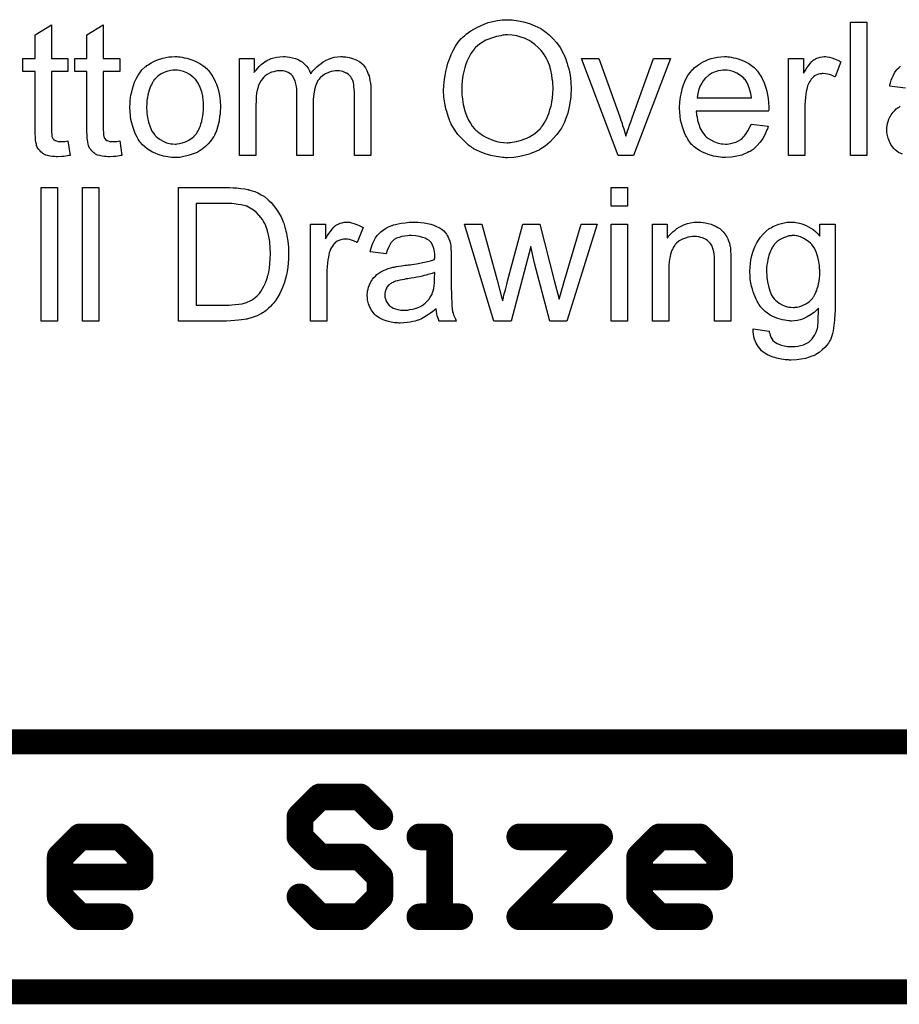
# Model space of a CAD drawing. Extents: x -2 to 8.5, y -2.9 to 5.2.
# Tile 4 of 207: x -0.088 to 0.44, y -2.162 to -1.571. Entities that reach past the tile are written whole.
import ezdxf

# ---------------------------------------------------------------- set-up
doc = ezdxf.new("R2010")
doc.units = 0
doc.layers.get('0').update_dxf_attribs({"linetype": 'CONTINUOUS'})
doc.layers.add('acc-ni-360-20-out-a_drawing_1', color=1, linetype='CONTINUOUS')
doc.layers.add('acc-ni-360-20-out-a_legend_bot', color=1, linetype='CONTINUOUS')

# ---------------------------------------------------------------- blocks, each defined once
blk = doc.blocks.new('D47')
at = {"const_width": 0.008}
blk.add_lwpolyline([(-0.004, 0, 1), (0.004, 0, 1)], format="xyb", close=True, dxfattribs=at)

msp = doc.modelspace()

# ---------------------------------------------------------------- linework, layer by layer
at = {"layer": 'acc-ni-360-20-out-a_drawing_1', "color": 1}
for points in [[(-0.064962, -1.751489), (-0.074797, -1.751489), (-0.074797, -1.671424), (-0.064962, -1.671424), (-0.064962, -1.751489)], [(-0.040087, -1.751489), (-0.049921, -1.751489), (-0.049921, -1.671424), (-0.040087, -1.671424), (-0.040087, -1.751489)], [(0.040441, -1.67154), (0.042755, -1.671656), (0.045069, -1.671887), (0.047383, -1.672234), (0.049349, -1.672581), (0.049465, -1.672581), (0.049697, -1.672697), (0.050044, -1.672697), (0.050507, -1.672928), (0.051779, -1.673275), (0.053399, -1.673854), (0.05525, -1.674664), (0.057217, -1.675705), (0.059184, -1.676862), (0.061035, -1.678366), (0.061151, -1.678482), (0.061267, -1.678598), (0.061614, -1.678945), (0.062077, -1.679292), (0.063233, -1.680449), (0.064622, -1.682069), (0.066126, -1.684035), (0.067746, -1.68635), (0.06925, -1.689011), (0.070523, -1.692019), (0.070523, -1.692134), (0.070638, -1.692366), (0.07087, -1.692829), (0.070985, -1.693523), (0.071332, -1.694333), (0.071564, -1.695258), (0.071795, -1.6963), (0.072142, -1.697572), (0.07249, -1.698845), (0.072721, -1.700349), (0.073299, -1.703589), (0.073647, -1.707175), (0.073762, -1.711109), (0.073762, -1.711225), (0.073762, -1.711456), (0.073762, -1.712035), (0.073762, -1.712613), (0.073647, -1.713423), (0.073647, -1.714349), (0.073531, -1.716547), (0.073184, -1.719092), (0.072837, -1.721754), (0.072258, -1.72453), (0.071564, -1.727307), (0.071564, -1.727423), (0.071448, -1.727654), (0.071332, -1.728001), (0.071217, -1.728464), (0.070754, -1.729737), (0.07006, -1.731357), (0.069366, -1.733208), (0.06844, -1.735059), (0.067283, -1.737026), (0.066126, -1.738877), (0.06601, -1.739109), (0.065547, -1.739687), (0.064853, -1.740497), (0.063928, -1.741538), (0.062886, -1.742695), (0.061614, -1.743852), (0.060341, -1.745125), (0.058837, -1.746166), (0.058605, -1.746282), (0.058143, -1.746629), (0.057333, -1.747092), (0.056176, -1.74767), (0.054787, -1.748365), (0.053168, -1.748943), (0.051316, -1.749637), (0.049234, -1.750216), (0.049002, -1.750216), (0.048655, -1.750332), (0.048308, -1.750447), (0.047151, -1.750563), (0.045531, -1.750794), (0.04368, -1.751026), (0.041482, -1.751257), (0.039052, -1.751373), (0.036391, -1.751489), (0.007582, -1.751489), (0.007582, -1.671424), (0.038358, -1.671424), (0.040441, -1.67154)], [(0.277163, -1.682647), (0.267328, -1.682647), (0.267328, -1.671424), (0.277163, -1.671424), (0.277163, -1.682647)], [(0.036738, -1.680912), (0.018226, -1.680912), (0.018226, -1.742001), (0.037201, -1.742001), (0.038011, -1.741886), (0.039746, -1.74177), (0.041713, -1.741654), (0.043796, -1.741423), (0.045879, -1.741076), (0.047614, -1.740613), (0.047845, -1.740497), (0.048424, -1.740381), (0.049234, -1.740034), (0.050275, -1.739572), (0.051432, -1.738877), (0.052589, -1.738183), (0.053746, -1.737373), (0.054903, -1.736448), (0.055019, -1.736216), (0.055482, -1.735753), (0.056176, -1.734944), (0.056986, -1.733786), (0.057911, -1.732282), (0.058953, -1.730547), (0.059878, -1.72858), (0.060688, -1.726382), (0.060688, -1.726266), (0.060804, -1.726035), (0.060919, -1.725688), (0.061035, -1.725225), (0.061151, -1.724646), (0.061382, -1.723836), (0.061614, -1.723026), (0.061845, -1.722101), (0.062192, -1.719787), (0.062539, -1.717126), (0.062771, -1.714118), (0.062886, -1.710878), (0.062886, -1.710762), (0.062886, -1.710299), (0.062886, -1.709721), (0.062771, -1.708795), (0.062771, -1.707754), (0.062655, -1.706597), (0.062539, -1.705209), (0.062424, -1.70382), (0.061845, -1.700696), (0.061151, -1.697457), (0.06011, -1.694448), (0.059415, -1.692944), (0.058721, -1.691672), (0.058721, -1.691556), (0.05849, -1.691325), (0.058258, -1.690977), (0.058027, -1.690515), (0.057101, -1.689358), (0.055944, -1.687969), (0.05444, -1.686465), (0.052705, -1.684961), (0.050738, -1.683688), (0.048655, -1.682647), (0.048424, -1.682531), (0.047845, -1.682416), (0.046804, -1.682069), (0.0453, -1.681722), (0.043449, -1.68149), (0.041135, -1.681143), (0.039746, -1.681027), (0.038242, -1.681027), (0.036738, -1.680912)], [(0.110208, -1.69225), (0.11148, -1.692482), (0.112984, -1.692944), (0.114604, -1.693523), (0.116456, -1.694333), (0.118422, -1.695374), (0.114836, -1.704399), (0.11472, -1.704283), (0.114257, -1.704052), (0.113563, -1.703704), (0.112637, -1.703357), (0.111596, -1.70301), (0.110323, -1.702663), (0.109051, -1.702432), (0.107778, -1.702316), (0.1072, -1.702316), (0.106621, -1.702432), (0.105811, -1.702547), (0.105001, -1.702779), (0.10396, -1.703126), (0.102919, -1.703589), (0.101993, -1.704283), (0.101877, -1.704399), (0.10153, -1.70463), (0.101183, -1.705093), (0.100605, -1.705671), (0.100026, -1.706481), (0.099448, -1.707407), (0.098869, -1.708448), (0.098406, -1.709721), (0.098291, -1.709952), (0.098175, -1.710646), (0.097944, -1.711688), (0.097596, -1.713076), (0.097249, -1.714812), (0.097018, -1.716778), (0.096902, -1.718861), (0.096787, -1.721175), (0.096787, -1.751488), (0.086952, -1.751488), (0.086952, -1.693407), (0.095861, -1.693407), (0.095861, -1.7022), (0.095977, -1.702085), (0.096439, -1.701275), (0.097018, -1.700233), (0.097944, -1.698961), (0.098869, -1.697688), (0.09991, -1.6963), (0.100952, -1.695143), (0.101993, -1.694217), (0.102109, -1.694101), (0.102456, -1.69387), (0.10315, -1.693523), (0.103844, -1.693176), (0.10477, -1.692829), (0.105927, -1.692482), (0.107084, -1.69225), (0.108356, -1.692134), (0.109166, -1.692134), (0.110208, -1.69225)], [(0.151397, -1.69225), (0.153132, -1.692366), (0.155099, -1.692597), (0.157066, -1.692944), (0.159033, -1.693407), (0.160884, -1.693986), (0.161116, -1.694101), (0.161694, -1.694333), (0.162504, -1.69468), (0.163545, -1.695143), (0.164702, -1.695837), (0.165859, -1.696531), (0.166901, -1.697457), (0.167826, -1.698382), (0.167942, -1.698498), (0.168173, -1.698845), (0.16852, -1.699424), (0.168983, -1.700118), (0.169562, -1.701159), (0.170025, -1.7022), (0.170487, -1.703473), (0.170834, -1.704977), (0.170834, -1.705093), (0.17095, -1.70544), (0.171066, -1.706134), (0.171182, -1.70706), (0.171182, -1.708332), (0.171297, -1.709836), (0.171413, -1.711803), (0.171413, -1.714002), (0.171413, -1.727191), (0.171413, -1.727307), (0.171413, -1.72777), (0.171413, -1.728464), (0.171413, -1.72939), (0.171413, -1.730431), (0.171413, -1.731704), (0.171529, -1.734481), (0.171529, -1.737373), (0.171644, -1.740266), (0.17176, -1.741538), (0.17176, -1.742695), (0.171876, -1.743737), (0.171992, -1.744546), (0.171992, -1.744662), (0.172107, -1.745125), (0.172223, -1.745819), (0.17257, -1.746745), (0.172801, -1.747786), (0.173264, -1.748943), (0.173843, -1.750216), (0.174421, -1.751488), (0.164124, -1.751488), (0.164008, -1.751373), (0.163893, -1.75091), (0.163661, -1.750332), (0.163314, -1.749406), (0.162967, -1.748365), (0.162736, -1.747092), (0.162504, -1.745704), (0.162273, -1.744199), (0.162157, -1.744199), (0.162041, -1.744431), (0.161347, -1.745009), (0.160306, -1.745819), (0.158917, -1.746861), (0.157182, -1.747902), (0.155446, -1.749059), (0.153595, -1.7501), (0.151628, -1.75091), (0.151397, -1.751026), (0.150703, -1.751141), (0.149661, -1.751488), (0.148389, -1.751836), (0.146769, -1.752183), (0.144918, -1.752414), (0.142835, -1.752646), (0.140752, -1.752761), (0.139827, -1.752761), (0.139133, -1.752646), (0.138323, -1.752646), (0.137397, -1.75253), (0.135315, -1.752183), (0.133001, -1.751604), (0.130455, -1.750794), (0.128141, -1.749637), (0.126059, -1.748133), (0.125827, -1.747902), (0.125249, -1.747323), (0.124439, -1.746282), (0.123513, -1.744894), (0.122588, -1.743158), (0.121778, -1.741191), (0.121199, -1.738762), (0.121084, -1.737604), (0.120968, -1.736216), (0.120968, -1.735985), (0.120968, -1.735522), (0.121084, -1.734712), (0.121199, -1.733671), (0.121431, -1.732398), (0.121778, -1.731125), (0.12224, -1.729737), (0.122819, -1.728464), (0.122935, -1.728349), (0.123166, -1.727886), (0.123629, -1.727191), (0.124207, -1.726382), (0.124902, -1.725456), (0.125827, -1.72453), (0.126753, -1.723605), (0.12791, -1.722795), (0.128025, -1.722679), (0.128488, -1.722448), (0.129067, -1.721985), (0.129992, -1.721522), (0.131034, -1.721059), (0.132306, -1.720481), (0.133579, -1.720018), (0.135083, -1.719555), (0.135199, -1.719555), (0.135662, -1.71944), (0.136356, -1.719208), (0.137281, -1.719092), (0.138439, -1.718861), (0.139943, -1.71863), (0.141678, -1.718283), (0.143761, -1.718051), (0.143876, -1.718051), (0.144339, -1.717936), (0.144918, -1.717936), (0.145728, -1.71782), (0.146653, -1.717704), (0.14781, -1.717473), (0.149083, -1.717357), (0.150471, -1.717126), (0.153248, -1.716547), (0.156256, -1.715969), (0.158917, -1.715274), (0.16019, -1.714927), (0.161347, -1.71458), (0.161347, -1.714465), (0.161347, -1.714233), (0.161463, -1.713539), (0.161463, -1.712729), (0.161463, -1.712266), (0.161463, -1.712035), (0.161463, -1.711919), (0.161463, -1.711803), (0.161463, -1.711109), (0.161347, -1.709952), (0.161116, -1.708679), (0.160769, -1.707291), (0.16019, -1.705903), (0.159496, -1.70463), (0.15857, -1.703589), (0.158455, -1.703473), (0.157876, -1.70301), (0.156951, -1.702547), (0.155793, -1.701853), (0.154174, -1.701275), (0.152322, -1.700696), (0.150008, -1.700349), (0.147347, -1.700233), (0.14619, -1.700233), (0.145033, -1.700349), (0.143414, -1.700581), (0.141794, -1.700812), (0.140058, -1.701275), (0.138439, -1.701853), (0.13705, -1.702663), (0.136934, -1.702779), (0.136472, -1.703126), (0.135893, -1.703704), (0.135199, -1.70463), (0.134505, -1.705787), (0.133695, -1.707291), (0.133001, -1.709142), (0.132306, -1.711225), (0.122703, -1.709952), (0.122703, -1.709836), (0.122819, -1.709721), (0.122819, -1.709374), (0.122935, -1.708911), (0.123282, -1.70787), (0.123745, -1.706366), (0.124323, -1.704861), (0.125017, -1.703242), (0.125943, -1.701622), (0.126984, -1.700118), (0.1271, -1.700002), (0.127563, -1.699539), (0.128257, -1.698845), (0.129183, -1.697919), (0.130455, -1.696994), (0.131959, -1.696068), (0.133695, -1.695027), (0.135662, -1.694217), (0.135777, -1.694217), (0.135893, -1.694101), (0.13624, -1.693986), (0.136703, -1.69387), (0.13786, -1.693523), (0.13948, -1.693176), (0.141331, -1.692829), (0.143645, -1.692482), (0.146075, -1.69225), (0.148851, -1.692134), (0.150124, -1.692134), (0.151397, -1.69225)], [(0.240833, -1.751488), (0.230651, -1.751488), (0.221395, -1.716778), (0.219081, -1.706828), (0.207396, -1.751488), (0.196983, -1.751488), (0.179396, -1.693407), (0.189694, -1.693407), (0.19895, -1.72696), (0.202189, -1.739456), (0.202189, -1.73934), (0.202305, -1.739109), (0.202421, -1.73853), (0.202536, -1.738183), (0.202652, -1.737604), (0.202768, -1.73691), (0.202999, -1.7361), (0.203231, -1.735175), (0.203578, -1.734018), (0.203925, -1.732745), (0.204272, -1.731241), (0.204735, -1.729505), (0.205197, -1.727539), (0.214453, -1.693407), (0.224519, -1.693407), (0.233197, -1.727191), (0.236089, -1.738299), (0.239445, -1.727076), (0.249395, -1.693407), (0.258998, -1.693407), (0.240833, -1.751488)], [(0.277163, -1.751488), (0.267328, -1.751488), (0.267328, -1.693407), (0.277163, -1.693407), (0.277163, -1.751488)], [(0.321245, -1.69225), (0.322517, -1.692366), (0.324021, -1.692597), (0.325641, -1.692944), (0.327377, -1.693407), (0.328996, -1.694101), (0.329228, -1.694217), (0.329691, -1.694448), (0.3305, -1.694795), (0.331426, -1.695374), (0.332583, -1.696068), (0.333624, -1.696994), (0.334666, -1.697919), (0.335591, -1.699076), (0.335707, -1.699192), (0.335938, -1.699655), (0.336286, -1.700233), (0.336864, -1.701043), (0.337327, -1.7022), (0.33779, -1.703357), (0.338368, -1.704746), (0.338715, -1.70625), (0.338715, -1.706366), (0.338831, -1.706828), (0.338947, -1.707523), (0.339062, -1.708448), (0.339062, -1.709836), (0.339178, -1.711456), (0.339294, -1.713423), (0.339294, -1.715853), (0.339294, -1.751488), (0.329459, -1.751488), (0.329459, -1.716316), (0.329459, -1.7162), (0.329459, -1.716084), (0.329459, -1.715274), (0.329459, -1.714233), (0.329344, -1.71296), (0.329228, -1.711456), (0.328996, -1.709952), (0.328649, -1.708564), (0.328302, -1.707291), (0.328302, -1.707175), (0.328071, -1.706828), (0.327724, -1.70625), (0.327377, -1.705556), (0.326798, -1.704861), (0.326104, -1.704052), (0.325178, -1.703242), (0.324137, -1.702547), (0.324021, -1.702432), (0.323674, -1.7022), (0.32298, -1.701969), (0.32217, -1.701622), (0.321245, -1.701275), (0.320087, -1.700928), (0.318699, -1.700812), (0.317311, -1.700696), (0.316732, -1.700696), (0.316269, -1.700812), (0.315112, -1.700928), (0.313608, -1.701159), (0.311988, -1.701737), (0.310137, -1.702432), (0.308286, -1.703357), (0.306551, -1.704746), (0.306319, -1.704977), (0.305856, -1.705556), (0.305509, -1.706018), (0.305162, -1.706597), (0.304699, -1.707291), (0.304352, -1.708101), (0.303889, -1.709027), (0.303427, -1.710184), (0.30308, -1.711456), (0.302733, -1.712845), (0.302501, -1.714349), (0.30227, -1.715969), (0.302038, -1.717936), (0.302038, -1.719902), (0.302038, -1.751488), (0.292204, -1.751488), (0.292204, -1.693407), (0.300997, -1.693407), (0.300997, -1.701737), (0.301113, -1.701622), (0.301344, -1.701275), (0.301691, -1.700812), (0.302154, -1.700233), (0.302848, -1.699539), (0.303658, -1.698729), (0.304584, -1.697804), (0.305741, -1.696878), (0.306898, -1.696068), (0.308286, -1.695143), (0.30979, -1.694333), (0.31141, -1.693639), (0.313261, -1.69306), (0.315112, -1.692597), (0.317195, -1.69225), (0.319393, -1.692134), (0.320319, -1.692134), (0.321245, -1.69225)], [(0.377475, -1.69225), (0.378285, -1.692366), (0.379326, -1.692597), (0.380483, -1.692829), (0.381756, -1.693176), (0.383028, -1.693639), (0.384417, -1.694217), (0.385805, -1.694911), (0.387309, -1.695721), (0.388698, -1.696647), (0.390086, -1.697804), (0.391474, -1.699076), (0.392747, -1.700581), (0.392747, -1.693407), (0.401772, -1.693407), (0.401772, -1.743621), (0.401772, -1.743737), (0.401772, -1.744199), (0.401772, -1.744894), (0.401772, -1.745819), (0.401656, -1.746861), (0.401656, -1.748133), (0.40154, -1.749522), (0.401425, -1.751026), (0.401077, -1.75415), (0.400615, -1.757389), (0.400268, -1.758893), (0.399921, -1.760282), (0.399458, -1.761554), (0.398995, -1.762711), (0.398995, -1.762827), (0.398879, -1.762943), (0.398416, -1.763637), (0.397838, -1.764678), (0.396912, -1.765951), (0.39564, -1.767339), (0.394135, -1.768843), (0.392284, -1.770348), (0.390202, -1.77162), (0.390086, -1.77162), (0.38997, -1.771736), (0.389623, -1.771967), (0.38916, -1.772083), (0.388582, -1.77243), (0.387888, -1.772662), (0.386152, -1.77324), (0.38407, -1.773934), (0.381524, -1.774397), (0.378632, -1.77486), (0.375508, -1.774976), (0.374466, -1.774976), (0.373772, -1.77486), (0.372847, -1.77486), (0.371921, -1.774744), (0.370764, -1.774629), (0.369491, -1.774397), (0.36683, -1.773819), (0.364053, -1.773009), (0.361277, -1.771852), (0.358731, -1.770232), (0.358616, -1.770116), (0.3585, -1.770001), (0.35769, -1.769306), (0.356764, -1.768265), (0.355607, -1.766761), (0.35445, -1.764794), (0.353409, -1.762364), (0.353062, -1.760976), (0.352831, -1.759472), (0.352599, -1.757968), (0.352599, -1.756232), (0.362202, -1.757505), (0.362202, -1.757736), (0.362318, -1.758199), (0.362549, -1.759009), (0.362781, -1.76005), (0.363244, -1.761092), (0.363822, -1.762133), (0.364516, -1.763174), (0.365442, -1.763984), (0.365673, -1.7641), (0.366136, -1.764447), (0.366946, -1.76491), (0.368103, -1.765372), (0.369491, -1.765951), (0.371227, -1.766414), (0.37331, -1.766761), (0.375508, -1.766877), (0.376665, -1.766877), (0.377822, -1.766761), (0.379442, -1.76653), (0.381061, -1.766182), (0.382797, -1.76572), (0.384532, -1.765025), (0.386036, -1.7641), (0.386152, -1.763984), (0.386615, -1.763637), (0.387309, -1.762943), (0.388119, -1.762133), (0.388929, -1.760976), (0.389739, -1.759703), (0.390549, -1.758199), (0.391127, -1.756464), (0.391127, -1.756348), (0.391243, -1.755885), (0.391359, -1.754959), (0.391474, -1.753803), (0.39159, -1.752993), (0.39159, -1.752067), (0.391706, -1.751026), (0.391706, -1.749869), (0.391706, -1.748596), (0.391822, -1.747092), (0.391822, -1.745588), (0.391822, -1.743852), (0.391706, -1.743968), (0.391474, -1.744199), (0.391127, -1.744546), (0.390664, -1.745009), (0.390086, -1.745588), (0.389276, -1.746282), (0.388351, -1.746976), (0.387425, -1.74767), (0.384995, -1.749059), (0.382334, -1.750332), (0.38083, -1.750794), (0.37921, -1.751141), (0.377475, -1.751373), (0.375739, -1.751488), (0.375161, -1.751488), (0.374582, -1.751373), (0.373772, -1.751373), (0.372731, -1.751257), (0.371574, -1.751026), (0.370301, -1.750794), (0.368913, -1.750447), (0.367409, -1.749984), (0.365905, -1.749406), (0.364401, -1.748712), (0.362781, -1.747902), (0.361277, -1.746861), (0.359773, -1.745704), (0.358384, -1.744431), (0.357111, -1.742927), (0.356996, -1.742811), (0.35688, -1.74258), (0.356533, -1.742001), (0.35607, -1.741423), (0.355607, -1.740497), (0.355029, -1.739571), (0.35445, -1.738414), (0.353872, -1.737026), (0.353293, -1.735638), (0.352715, -1.734018), (0.352136, -1.732398), (0.351674, -1.730547), (0.350864, -1.726613), (0.350748, -1.724415), (0.350632, -1.722216), (0.350632, -1.722101), (0.350632, -1.721869), (0.350632, -1.721407), (0.350632, -1.720828), (0.350748, -1.720018), (0.350748, -1.719208), (0.350979, -1.717126), (0.351327, -1.714812), (0.351905, -1.712266), (0.352599, -1.709605), (0.35364, -1.706944), (0.35364, -1.706828), (0.353756, -1.706597), (0.353988, -1.70625), (0.354219, -1.705787), (0.354913, -1.704514), (0.355839, -1.702895), (0.357111, -1.701159), (0.358616, -1.699424), (0.360351, -1.697572), (0.362318, -1.696068), (0.362434, -1.696068), (0.362549, -1.695953), (0.362897, -1.695721), (0.363359, -1.69549), (0.364516, -1.694795), (0.366136, -1.694101), (0.368103, -1.693407), (0.370417, -1.692713), (0.372962, -1.69225), (0.375739, -1.692134), (0.376781, -1.692134), (0.377475, -1.69225)], [(0.377706, -1.700233), (0.375855, -1.700233), (0.375392, -1.700349), (0.374119, -1.700465), (0.372615, -1.700928), (0.370764, -1.701506), (0.368913, -1.702547), (0.367062, -1.70382), (0.366136, -1.704746), (0.365211, -1.705671), (0.365211, -1.705787), (0.364979, -1.705903), (0.364748, -1.70625), (0.364516, -1.706713), (0.364169, -1.707175), (0.363822, -1.70787), (0.363359, -1.708679), (0.363012, -1.709605), (0.362549, -1.710646), (0.362087, -1.711919), (0.36174, -1.713192), (0.361392, -1.71458), (0.361161, -1.7162), (0.36093, -1.71782), (0.360698, -1.719555), (0.360698, -1.721522), (0.360698, -1.721638), (0.360698, -1.721985), (0.360698, -1.722563), (0.360814, -1.723373), (0.360814, -1.724299), (0.36093, -1.725456), (0.361277, -1.727886), (0.361855, -1.730662), (0.362549, -1.733324), (0.363706, -1.735985), (0.364401, -1.737142), (0.365211, -1.738183), (0.365442, -1.738414), (0.36602, -1.738993), (0.366946, -1.739803), (0.368334, -1.740728), (0.369954, -1.74177), (0.371921, -1.74258), (0.374119, -1.743158), (0.375276, -1.743274), (0.376549, -1.743389), (0.377243, -1.743389), (0.377706, -1.743274), (0.378979, -1.743158), (0.380599, -1.742695), (0.382334, -1.742117), (0.384301, -1.741191), (0.386152, -1.739918), (0.387078, -1.739109), (0.388003, -1.738183), (0.388003, -1.738067), (0.388235, -1.737952), (0.388466, -1.737604), (0.388698, -1.737142), (0.389045, -1.736679), (0.389507, -1.735985), (0.389855, -1.735175), (0.390317, -1.734133), (0.39078, -1.733092), (0.391127, -1.731935), (0.39159, -1.730547), (0.391937, -1.729043), (0.392169, -1.727539), (0.3924, -1.725803), (0.392631, -1.723836), (0.392631, -1.721869), (0.392631, -1.721754), (0.392631, -1.721407), (0.392631, -1.720828), (0.392516, -1.720134), (0.392516, -1.719208), (0.3924, -1.718167), (0.392053, -1.715853), (0.391474, -1.713192), (0.390664, -1.710531), (0.389507, -1.70787), (0.388698, -1.706713), (0.387888, -1.705671), (0.387888, -1.705556), (0.387656, -1.70544), (0.387078, -1.704861), (0.386036, -1.703936), (0.384648, -1.702895), (0.383028, -1.701969), (0.381061, -1.701043), (0.378863, -1.700465), (0.377706, -1.700233)], [(0.161463, -1.722332), (0.161347, -1.722332), (0.161231, -1.722448), (0.160884, -1.722563), (0.160422, -1.722679), (0.159843, -1.722911), (0.159149, -1.723142), (0.158339, -1.723373), (0.157413, -1.723605), (0.156372, -1.723952), (0.155099, -1.724183), (0.153827, -1.72453), (0.152322, -1.724878), (0.150703, -1.725225), (0.149083, -1.725572), (0.147232, -1.725803), (0.145265, -1.72615), (0.145033, -1.72615), (0.144339, -1.726266), (0.143182, -1.726497), (0.14191, -1.726729), (0.140521, -1.72696), (0.139133, -1.727307), (0.13786, -1.727654), (0.136703, -1.728117), (0.136587, -1.728117), (0.13624, -1.728349), (0.135777, -1.72858), (0.135315, -1.728927), (0.133926, -1.729853), (0.132769, -1.731241), (0.132769, -1.731357), (0.132538, -1.731588), (0.132422, -1.732051), (0.132191, -1.732629), (0.131959, -1.733324), (0.131728, -1.734018), (0.131612, -1.734943), (0.131496, -1.735869), (0.131496, -1.735985), (0.131496, -1.736563), (0.131612, -1.737257), (0.131844, -1.738183), (0.132191, -1.739224), (0.132769, -1.740266), (0.133463, -1.741423), (0.134389, -1.742464), (0.134505, -1.74258), (0.134968, -1.742811), (0.135662, -1.743274), (0.136587, -1.743737), (0.13786, -1.744199), (0.139364, -1.744662), (0.1411, -1.744894), (0.143182, -1.745009), (0.144108, -1.745009), (0.145265, -1.744894), (0.146537, -1.744662), (0.148157, -1.744431), (0.149777, -1.743968), (0.151513, -1.743389), (0.153248, -1.74258), (0.15348, -1.742464), (0.153942, -1.742117), (0.154752, -1.741538), (0.155678, -1.740728), (0.156719, -1.739803), (0.157876, -1.738646), (0.158802, -1.737257), (0.159727, -1.735753), (0.159843, -1.735638), (0.159959, -1.735175), (0.16019, -1.734365), (0.160537, -1.733324), (0.160884, -1.731935), (0.161116, -1.730315), (0.161231, -1.728349), (0.161347, -1.726034), (0.161463, -1.722332)]]:
    msp.add_lwpolyline(points, dxfattribs=at)
for points, const_width in [([(-1.463059, -2.004006), (3.62155, -2.004006)], 0.015), ([(0.092542, -2.03703), (0.080546, -2.049026)], 0.016), ([(0.116534, -2.03703), (0.092542, -2.03703)], 0.016), ([(0.128531, -2.049026), (0.116534, -2.03703)], 0.016), ([(0.080546, -2.049026), (0.080546, -2.061022)], 0.016), ([(-0.063407, -2.073018), (-0.051411, -2.061022)], 0.016), ([(-0.051411, -2.061022), (-0.027419, -2.061022)], 0.016), ([(-0.027419, -2.061022), (-0.015423, -2.073018)], 0.016), ([(0.080546, -2.061022), (0.092542, -2.073018)], 0.016), ([(0.164519, -2.061022), (0.152523, -2.061022)], 0.016), ([(0.164519, -2.109006), (0.164519, -2.061022)], 0.016), ([(0.212503, -2.061022), (0.260488, -2.061022)], 0.016), ([(0.260488, -2.061022), (0.212503, -2.109006)], 0.016), ([(0.28448, -2.073018), (0.296476, -2.061022)], 0.016), ([(0.296476, -2.061022), (0.320469, -2.061022)], 0.016), ([(0.320469, -2.061022), (0.332465, -2.073018)], 0.016), ([(-0.063407, -2.09701), (-0.063407, -2.073018)], 0.016), ([(-0.015423, -2.073018), (-0.015423, -2.085014)], 0.016), ([(0.092542, -2.073018), (0.116534, -2.073018)], 0.016), ([(0.116534, -2.073018), (0.128531, -2.085014)], 0.016), ([(0.28448, -2.09701), (0.28448, -2.073018)], 0.016), ([(0.332465, -2.073018), (0.332465, -2.085014)], 0.016), ([(-0.015423, -2.085014), (-0.063407, -2.085014)], 0.016), ([(0.128531, -2.085014), (0.128531, -2.09701)], 0.016), ([(0.332465, -2.085014), (0.28448, -2.085014)], 0.016), ([(-0.051411, -2.109006), (-0.063407, -2.09701)], 0.016), ([(0.092542, -2.109006), (0.080546, -2.09701)], 0.016), ([(0.128531, -2.09701), (0.116534, -2.109006)], 0.016), ([(0.296476, -2.109006), (0.28448, -2.09701)], 0.016), ([(-0.027419, -2.109006), (-0.051411, -2.109006)], 0.016), ([(0.116534, -2.109006), (0.092542, -2.109006)], 0.016), ([(0.152523, -2.109006), (0.176515, -2.109006)], 0.016), ([(0.176515, -2.109006), (0.164519, -2.109006)], 0.016), ([(0.212503, -2.109006), (0.260488, -2.109006)], 0.016), ([(0.320469, -2.109006), (0.296476, -2.109006)], 0.016), ([(-1.463059, -2.154006), (3.62155, -2.154006)], 0.015)]:
    msp.add_lwpolyline(points, dxfattribs=dict(at, const_width=const_width))
at = {"layer": 'acc-ni-360-20-out-a_legend_bot', "color": 1}
for points in [[(0.206933, -1.570788), (0.207974, -1.570788), (0.209016, -1.570903), (0.210404, -1.571135), (0.211792, -1.571366), (0.2148, -1.571945), (0.218272, -1.57287), (0.221627, -1.574259), (0.223362, -1.575069), (0.225098, -1.575994), (0.225214, -1.57611), (0.225445, -1.576226), (0.225908, -1.576573), (0.226602, -1.57692), (0.227296, -1.577498), (0.228222, -1.578193), (0.230189, -1.579812), (0.232271, -1.581895), (0.234585, -1.58444), (0.236784, -1.587449), (0.238635, -1.590804), (0.238635, -1.59092), (0.238866, -1.591267), (0.239097, -1.591729), (0.239329, -1.592424), (0.239792, -1.593349), (0.240139, -1.594391), (0.240602, -1.595663), (0.241064, -1.597052), (0.241411, -1.598556), (0.241874, -1.600176), (0.242337, -1.602027), (0.242684, -1.603878), (0.243147, -1.607928), (0.243378, -1.612324), (0.243378, -1.61244), (0.243378, -1.612903), (0.243378, -1.613481), (0.243263, -1.614407), (0.243263, -1.615448), (0.243147, -1.616721), (0.242916, -1.618109), (0.2428, -1.619613), (0.242221, -1.622968), (0.241296, -1.626671), (0.240023, -1.630373), (0.239329, -1.632225), (0.238403, -1.634076), (0.238403, -1.634191), (0.238172, -1.634539), (0.23794, -1.635001), (0.237478, -1.635696), (0.237015, -1.636505), (0.236436, -1.637315), (0.234817, -1.639514), (0.23285, -1.641828), (0.230536, -1.644257), (0.227759, -1.646571), (0.224519, -1.648654), (0.224404, -1.648654), (0.224172, -1.648885), (0.223594, -1.649117), (0.222899, -1.649464), (0.22209, -1.649811), (0.221164, -1.650158), (0.220007, -1.650621), (0.218734, -1.651084), (0.217346, -1.651546), (0.215842, -1.652009), (0.212487, -1.652703), (0.2089, -1.653282), (0.205082, -1.653513), (0.203925, -1.653513), (0.203231, -1.653398), (0.202189, -1.653398), (0.201032, -1.653166), (0.19976, -1.653051), (0.198255, -1.652819), (0.195131, -1.652125), (0.191776, -1.651199), (0.188305, -1.649811), (0.18657, -1.649001), (0.184834, -1.648075), (0.184719, -1.64796), (0.184487, -1.647844), (0.184024, -1.647497), (0.18333, -1.647034), (0.182636, -1.646571), (0.181826, -1.645877), (0.179859, -1.644142), (0.177661, -1.642059), (0.175347, -1.639514), (0.173264, -1.636621), (0.171297, -1.633266), (0.171297, -1.63315), (0.171066, -1.632803), (0.170834, -1.63234), (0.170603, -1.631646), (0.170256, -1.63072), (0.169909, -1.629679), (0.169446, -1.628522), (0.169099, -1.627249), (0.168636, -1.625745), (0.168173, -1.624241), (0.167479, -1.62077), (0.167016, -1.617184), (0.166785, -1.61325), (0.166785, -1.613134), (0.166785, -1.613018), (0.166785, -1.612324), (0.166901, -1.611283), (0.166901, -1.609894), (0.167132, -1.608275), (0.167363, -1.606308), (0.167711, -1.604109), (0.168173, -1.601795), (0.168636, -1.599366), (0.16933, -1.59682), (0.170256, -1.594275), (0.171297, -1.591614), (0.172454, -1.589068), (0.173958, -1.586523), (0.175578, -1.584209), (0.177429, -1.582011), (0.177545, -1.581895), (0.177892, -1.581548), (0.178586, -1.580969), (0.179396, -1.580275), (0.180438, -1.57935), (0.18171, -1.578424), (0.183214, -1.577383), (0.18495, -1.576341), (0.186801, -1.5753), (0.188884, -1.574259), (0.191198, -1.573333), (0.193627, -1.572408), (0.196288, -1.571713), (0.199065, -1.571135), (0.201958, -1.570788), (0.205082, -1.570672), (0.206123, -1.570672), (0.206933, -1.570788)], [(-0.068665, -1.594044), (-0.058714, -1.594044), (-0.058714, -1.60168), (-0.068665, -1.60168), (-0.068665, -1.635811), (-0.068665, -1.636043), (-0.068665, -1.636505), (-0.068665, -1.6372), (-0.068549, -1.63801), (-0.068433, -1.639861), (-0.068317, -1.640671), (-0.068202, -1.641249), (-0.068086, -1.641481), (-0.067739, -1.641943), (-0.067276, -1.642522), (-0.066466, -1.6431), (-0.066235, -1.643216), (-0.065656, -1.643447), (-0.064615, -1.643679), (-0.063111, -1.643795), (-0.061954, -1.643795), (-0.061375, -1.643679), (-0.060566, -1.643679), (-0.05964, -1.643563), (-0.058714, -1.643447), (-0.057442, -1.652125), (-0.057673, -1.652125), (-0.058136, -1.652241), (-0.058946, -1.652356), (-0.059987, -1.652472), (-0.061144, -1.652704), (-0.062417, -1.652819), (-0.064962, -1.652935), (-0.065888, -1.652935), (-0.066813, -1.652819), (-0.06797, -1.652704), (-0.069359, -1.652588), (-0.070747, -1.652241), (-0.07202, -1.651894), (-0.073293, -1.651315), (-0.073408, -1.651199), (-0.073755, -1.650968), (-0.074218, -1.650621), (-0.074912, -1.650042), (-0.075491, -1.649464), (-0.076185, -1.648654), (-0.076879, -1.647844), (-0.077342, -1.646803), (-0.077342, -1.646687), (-0.077573, -1.646224), (-0.077689, -1.645414), (-0.077921, -1.644257), (-0.078152, -1.642753), (-0.078268, -1.641828), (-0.078268, -1.640786), (-0.078383, -1.639514), (-0.078499, -1.638241), (-0.078499, -1.636853), (-0.078499, -1.635233), (-0.078499, -1.60168), (-0.085788, -1.60168), (-0.085788, -1.594044), (-0.078499, -1.594044), (-0.078499, -1.579697), (-0.068665, -1.573796), (-0.068665, -1.594044)], [(-0.037541, -1.594044), (-0.027591, -1.594044), (-0.027591, -1.60168), (-0.037541, -1.60168), (-0.037541, -1.635811), (-0.037541, -1.636043), (-0.037541, -1.636505), (-0.037541, -1.6372), (-0.037425, -1.63801), (-0.03731, -1.639861), (-0.037194, -1.640671), (-0.037078, -1.641249), (-0.036963, -1.641481), (-0.036616, -1.641943), (-0.036153, -1.642522), (-0.035343, -1.6431), (-0.035111, -1.643216), (-0.034533, -1.643447), (-0.033492, -1.643679), (-0.031988, -1.643795), (-0.030831, -1.643795), (-0.030252, -1.643679), (-0.029442, -1.643679), (-0.028517, -1.643563), (-0.027591, -1.643447), (-0.026318, -1.652125), (-0.02655, -1.652125), (-0.027012, -1.652241), (-0.027822, -1.652356), (-0.028864, -1.652472), (-0.030021, -1.652704), (-0.031293, -1.652819), (-0.033839, -1.652935), (-0.034764, -1.652935), (-0.03569, -1.652819), (-0.036847, -1.652704), (-0.038235, -1.652588), (-0.039624, -1.652241), (-0.040897, -1.651894), (-0.042169, -1.651315), (-0.042285, -1.651199), (-0.042632, -1.650968), (-0.043095, -1.650621), (-0.043789, -1.650042), (-0.044367, -1.649464), (-0.045062, -1.648654), (-0.045756, -1.647844), (-0.046219, -1.646803), (-0.046219, -1.646687), (-0.04645, -1.646224), (-0.046566, -1.645414), (-0.046797, -1.644257), (-0.047029, -1.642753), (-0.047144, -1.641828), (-0.047144, -1.640786), (-0.04726, -1.639514), (-0.047376, -1.638241), (-0.047376, -1.636853), (-0.047376, -1.635233), (-0.047376, -1.60168), (-0.054665, -1.60168), (-0.054665, -1.594044), (-0.047376, -1.594044), (-0.047376, -1.579697), (-0.037541, -1.573796), (-0.037541, -1.594044)], [(0.420862, -1.652125), (0.411028, -1.652125), (0.411028, -1.572061), (0.420862, -1.572061), (0.420862, -1.652125)], [(0.205082, -1.579812), (0.20404, -1.579812), (0.203231, -1.579928), (0.202189, -1.580044), (0.201148, -1.580275), (0.199875, -1.580507), (0.198487, -1.580738), (0.195479, -1.581664), (0.193859, -1.582358), (0.192239, -1.583052), (0.190504, -1.583978), (0.188884, -1.585019), (0.187264, -1.586176), (0.18576, -1.587564), (0.185644, -1.58768), (0.185413, -1.587911), (0.185066, -1.588374), (0.184487, -1.589068), (0.183909, -1.589878), (0.183214, -1.59092), (0.18252, -1.592192), (0.18171, -1.593696), (0.181016, -1.595316), (0.180206, -1.597283), (0.179512, -1.599366), (0.178934, -1.60168), (0.178355, -1.604225), (0.178008, -1.607118), (0.177776, -1.610126), (0.177661, -1.613365), (0.177661, -1.613481), (0.177661, -1.613944), (0.177661, -1.614754), (0.177776, -1.615795), (0.177892, -1.616952), (0.178124, -1.618341), (0.178355, -1.61996), (0.178586, -1.62158), (0.179512, -1.625283), (0.180206, -1.627134), (0.1809, -1.629101), (0.181826, -1.630952), (0.182867, -1.632803), (0.184024, -1.634539), (0.185413, -1.636158), (0.185528, -1.636274), (0.18576, -1.636505), (0.186223, -1.636968), (0.186801, -1.637431), (0.187611, -1.638125), (0.188537, -1.638819), (0.189578, -1.639514), (0.190735, -1.640323), (0.192123, -1.641133), (0.193627, -1.641828), (0.195247, -1.642522), (0.196983, -1.643216), (0.198834, -1.643679), (0.200685, -1.644142), (0.202768, -1.644373), (0.204966, -1.644489), (0.205544, -1.644489), (0.206123, -1.644373), (0.206933, -1.644373), (0.207974, -1.644257), (0.209131, -1.644026), (0.21052, -1.643794), (0.211908, -1.643447), (0.213528, -1.642985), (0.215032, -1.642406), (0.216767, -1.641828), (0.218387, -1.641018), (0.220007, -1.639976), (0.221627, -1.638935), (0.223247, -1.637662), (0.224751, -1.636158), (0.224866, -1.636043), (0.225098, -1.635811), (0.225445, -1.635233), (0.226023, -1.634539), (0.226602, -1.633729), (0.22718, -1.632687), (0.227875, -1.631415), (0.228685, -1.630026), (0.229379, -1.628406), (0.230073, -1.626555), (0.230651, -1.624588), (0.231346, -1.622506), (0.231808, -1.620192), (0.232155, -1.617646), (0.232387, -1.614985), (0.232503, -1.612208), (0.232503, -1.612093), (0.232503, -1.611746), (0.232503, -1.611283), (0.232503, -1.610589), (0.232387, -1.609779), (0.232387, -1.608737), (0.232271, -1.607696), (0.23204, -1.606423), (0.231693, -1.603762), (0.231114, -1.600986), (0.230304, -1.597977), (0.229147, -1.5952), (0.229147, -1.595085), (0.229032, -1.594853), (0.2288, -1.594506), (0.228569, -1.594043), (0.227759, -1.592655), (0.226718, -1.591035), (0.225329, -1.589184), (0.223594, -1.587333), (0.221627, -1.585482), (0.219429, -1.583862), (0.219313, -1.583862), (0.219197, -1.58363), (0.21885, -1.583515), (0.218272, -1.583168), (0.217693, -1.582936), (0.216999, -1.582589), (0.215263, -1.581779), (0.213181, -1.581085), (0.210751, -1.580391), (0.207974, -1.579928), (0.205082, -1.579812)], [(0.007582, -1.592887), (0.008623, -1.593002), (0.00978, -1.593234), (0.011053, -1.593465), (0.012557, -1.593697), (0.015681, -1.594738), (0.017301, -1.595316), (0.01892, -1.596126), (0.02054, -1.596936), (0.02216, -1.598093), (0.023664, -1.59925), (0.025168, -1.600639), (0.025284, -1.600754), (0.025515, -1.600986), (0.025862, -1.601448), (0.026325, -1.602027), (0.026904, -1.602837), (0.027598, -1.603878), (0.028292, -1.605035), (0.028986, -1.606308), (0.02968, -1.607696), (0.030375, -1.609432), (0.031069, -1.611167), (0.031647, -1.613134), (0.03211, -1.615217), (0.032457, -1.617415), (0.032689, -1.619729), (0.032804, -1.622274), (0.032804, -1.62239), (0.032804, -1.622737), (0.032804, -1.623316), (0.032804, -1.624126), (0.032689, -1.625051), (0.032573, -1.626208), (0.032573, -1.627365), (0.032342, -1.628638), (0.031994, -1.63153), (0.0313, -1.634423), (0.03049, -1.637315), (0.029333, -1.639976), (0.029333, -1.640092), (0.029218, -1.640208), (0.028986, -1.640555), (0.028755, -1.641018), (0.027945, -1.642175), (0.026904, -1.643563), (0.025515, -1.645183), (0.02378, -1.646803), (0.021813, -1.648423), (0.019499, -1.649927), (0.019383, -1.649927), (0.019267, -1.650042), (0.01892, -1.650274), (0.018342, -1.650505), (0.017763, -1.650737), (0.017069, -1.650968), (0.015334, -1.651662), (0.013367, -1.652241), (0.010937, -1.652819), (0.008392, -1.653282), (0.005615, -1.653398), (0.004458, -1.653398), (0.003532, -1.653282), (0.002491, -1.653166), (0.001334, -1.652935), (-0.000054, -1.652704), (-0.001443, -1.652472), (-0.004567, -1.651546), (-0.006302, -1.650852), (-0.007922, -1.650158), (-0.009542, -1.649233), (-0.011162, -1.648191), (-0.012666, -1.647034), (-0.01417, -1.645646), (-0.014286, -1.64553), (-0.014517, -1.645299), (-0.014864, -1.644836), (-0.015327, -1.644142), (-0.015905, -1.643332), (-0.016484, -1.642406), (-0.017178, -1.641249), (-0.017872, -1.639861), (-0.018566, -1.638357), (-0.019261, -1.636621), (-0.019839, -1.63477), (-0.020418, -1.632803), (-0.02088, -1.630605), (-0.021227, -1.628291), (-0.021459, -1.625745), (-0.021575, -1.623084), (-0.021575, -1.622853), (-0.021575, -1.62239), (-0.021459, -1.62158), (-0.021459, -1.620423), (-0.021343, -1.61915), (-0.021112, -1.617531), (-0.02088, -1.615911), (-0.020418, -1.61406), (-0.019955, -1.612208), (-0.019376, -1.610242), (-0.018682, -1.608159), (-0.017756, -1.606192), (-0.016831, -1.604341), (-0.015558, -1.60249), (-0.014286, -1.600754), (-0.012666, -1.59925), (-0.01255, -1.599134), (-0.012319, -1.599019), (-0.011856, -1.598672), (-0.011277, -1.598209), (-0.010583, -1.597746), (-0.009658, -1.597168), (-0.008732, -1.596589), (-0.007575, -1.596011), (-0.006302, -1.595432), (-0.004914, -1.594853), (-0.00179, -1.593812), (0.001797, -1.593002), (0.003648, -1.592887), (0.005615, -1.592771), (0.006772, -1.592771), (0.007582, -1.592887)], [(0.106505, -1.592887), (0.107315, -1.592887), (0.108125, -1.593002), (0.110092, -1.593349), (0.112175, -1.593928), (0.114373, -1.594853), (0.116571, -1.59601), (0.118422, -1.59763), (0.118654, -1.597862), (0.119117, -1.598556), (0.119927, -1.599597), (0.120274, -1.600407), (0.120736, -1.601217), (0.121199, -1.602258), (0.121546, -1.6033), (0.122009, -1.604457), (0.122356, -1.605845), (0.122588, -1.607233), (0.122819, -1.608853), (0.12305, -1.610473), (0.12305, -1.612324), (0.12305, -1.652125), (0.113216, -1.652125), (0.113216, -1.615679), (0.113216, -1.615564), (0.113216, -1.615448), (0.113216, -1.614754), (0.113216, -1.613713), (0.1131, -1.61244), (0.112984, -1.611051), (0.112869, -1.609663), (0.112637, -1.608275), (0.11229, -1.607233), (0.11229, -1.607118), (0.112059, -1.606771), (0.111828, -1.606308), (0.11148, -1.605729), (0.111018, -1.605035), (0.110439, -1.604341), (0.109745, -1.603647), (0.108819, -1.602952), (0.108704, -1.602837), (0.108356, -1.602721), (0.107894, -1.60249), (0.107084, -1.602142), (0.106274, -1.601795), (0.105233, -1.601564), (0.104191, -1.601448), (0.102919, -1.601333), (0.10234, -1.601333), (0.101877, -1.601448), (0.10072, -1.601564), (0.099332, -1.601795), (0.097712, -1.602374), (0.095977, -1.603068), (0.094241, -1.604109), (0.092621, -1.605498), (0.092506, -1.605729), (0.092043, -1.606308), (0.091349, -1.607233), (0.090654, -1.608622), (0.089844, -1.610473), (0.089266, -1.612671), (0.088803, -1.615332), (0.088572, -1.618456), (0.088572, -1.652125), (0.078737, -1.652125), (0.078737, -1.614522), (0.078737, -1.614407), (0.078737, -1.614175), (0.078737, -1.613944), (0.078737, -1.613481), (0.078622, -1.612208), (0.07839, -1.61082), (0.078159, -1.6092), (0.077696, -1.60758), (0.077118, -1.606076), (0.076308, -1.604688), (0.076192, -1.604572), (0.075845, -1.604109), (0.075266, -1.603647), (0.074456, -1.602952), (0.073415, -1.602374), (0.072027, -1.601795), (0.070407, -1.601448), (0.06844, -1.601333), (0.067746, -1.601333), (0.066936, -1.601448), (0.06601, -1.601564), (0.064853, -1.601911), (0.063465, -1.602258), (0.062192, -1.602837), (0.060804, -1.603531), (0.060688, -1.603647), (0.060225, -1.603994), (0.059647, -1.604457), (0.058837, -1.605151), (0.058027, -1.606076), (0.057217, -1.607233), (0.056407, -1.608506), (0.055713, -1.61001), (0.055597, -1.610242), (0.055482, -1.61082), (0.05525, -1.611746), (0.054903, -1.613018), (0.054556, -1.614754), (0.054325, -1.616836), (0.054209, -1.619266), (0.054093, -1.622043), (0.054093, -1.652125), (0.044259, -1.652125), (0.044259, -1.594044), (0.053052, -1.594044), (0.053052, -1.602374), (0.053168, -1.602143), (0.053515, -1.60168), (0.054209, -1.60087), (0.055019, -1.599944), (0.05606, -1.598787), (0.057333, -1.59763), (0.058721, -1.596473), (0.060341, -1.595432), (0.060572, -1.595316), (0.061151, -1.594969), (0.062077, -1.594622), (0.063349, -1.594044), (0.064853, -1.593581), (0.066589, -1.593234), (0.068556, -1.592887), (0.070638, -1.592771), (0.07168, -1.592771), (0.072952, -1.592887), (0.074341, -1.593118), (0.076076, -1.593465), (0.077812, -1.593928), (0.079547, -1.594622), (0.081167, -1.595548), (0.081398, -1.595663), (0.081861, -1.59601), (0.082555, -1.596589), (0.083481, -1.597514), (0.084407, -1.598556), (0.085448, -1.599829), (0.086374, -1.601333), (0.087068, -1.603068), (0.087183, -1.602952), (0.087415, -1.602605), (0.087762, -1.602142), (0.08834, -1.601448), (0.089035, -1.600638), (0.089844, -1.599829), (0.09077, -1.598903), (0.091927, -1.597862), (0.0932, -1.596936), (0.094472, -1.59601), (0.095977, -1.5952), (0.097596, -1.594391), (0.099332, -1.593696), (0.101183, -1.593234), (0.103034, -1.592887), (0.105117, -1.592771), (0.105927, -1.592771), (0.106505, -1.592887)], [(0.280865, -1.652125), (0.271493, -1.652125), (0.249626, -1.594043), (0.260039, -1.594043), (0.272535, -1.628869), (0.272535, -1.628985), (0.272651, -1.629101), (0.272766, -1.629448), (0.272882, -1.629795), (0.273229, -1.630952), (0.273692, -1.632456), (0.27427, -1.634191), (0.274964, -1.636158), (0.275543, -1.638357), (0.276237, -1.640555), (0.276353, -1.640323), (0.276469, -1.639745), (0.276816, -1.638819), (0.277163, -1.637431), (0.277741, -1.635927), (0.27832, -1.63396), (0.27913, -1.631877), (0.27994, -1.629563), (0.292782, -1.594043), (0.302964, -1.594043), (0.280865, -1.652125)], [(0.337442, -1.592887), (0.338368, -1.593002), (0.339525, -1.593234), (0.340798, -1.593465), (0.342302, -1.593812), (0.34369, -1.594159), (0.34531, -1.594738), (0.346814, -1.595316), (0.348434, -1.596126), (0.350054, -1.597052), (0.351674, -1.598093), (0.353178, -1.599366), (0.354566, -1.600754), (0.354682, -1.60087), (0.354913, -1.601101), (0.35526, -1.601564), (0.355723, -1.602258), (0.356302, -1.603068), (0.35688, -1.603994), (0.357574, -1.605151), (0.358269, -1.606539), (0.358963, -1.608043), (0.359657, -1.609663), (0.360235, -1.611514), (0.360814, -1.613481), (0.361277, -1.615679), (0.361624, -1.617993), (0.361855, -1.620423), (0.361971, -1.623084), (0.361971, -1.6232), (0.361971, -1.623663), (0.361971, -1.624473), (0.361855, -1.62563), (0.318468, -1.62563), (0.318468, -1.625745), (0.318468, -1.626092), (0.318583, -1.626555), (0.318583, -1.627249), (0.318699, -1.628059), (0.31893, -1.628985), (0.319278, -1.631068), (0.319972, -1.633381), (0.320897, -1.635927), (0.32217, -1.638241), (0.32379, -1.640323), (0.323906, -1.640323), (0.324021, -1.640555), (0.324716, -1.641133), (0.325757, -1.641943), (0.327145, -1.642753), (0.328996, -1.643679), (0.331079, -1.644489), (0.333393, -1.645067), (0.334666, -1.645183), (0.336054, -1.645299), (0.33698, -1.645299), (0.338021, -1.645183), (0.339294, -1.644951), (0.340682, -1.644604), (0.342302, -1.644142), (0.343806, -1.643447), (0.34531, -1.642522), (0.345426, -1.642406), (0.346004, -1.641943), (0.346699, -1.641249), (0.347508, -1.640323), (0.348434, -1.639051), (0.349475, -1.637431), (0.350517, -1.63558), (0.351442, -1.633381), (0.361624, -1.634654), (0.361624, -1.63477), (0.361508, -1.635001), (0.361392, -1.635464), (0.361161, -1.636158), (0.360814, -1.636852), (0.360467, -1.637778), (0.359541, -1.639745), (0.358384, -1.641943), (0.356764, -1.644257), (0.354913, -1.646456), (0.352599, -1.648538), (0.352483, -1.648538), (0.352252, -1.64877), (0.351905, -1.649001), (0.351442, -1.649348), (0.350748, -1.649695), (0.350054, -1.650042), (0.349128, -1.650505), (0.348087, -1.650968), (0.34693, -1.651431), (0.345773, -1.651893), (0.34288, -1.652588), (0.339641, -1.653166), (0.336054, -1.653398), (0.334781, -1.653398), (0.333971, -1.653282), (0.33293, -1.653166), (0.331658, -1.652935), (0.330269, -1.652703), (0.328765, -1.652472), (0.325525, -1.651546), (0.32379, -1.650852), (0.32217, -1.650158), (0.320435, -1.649232), (0.318815, -1.648191), (0.317311, -1.647034), (0.315807, -1.645646), (0.315691, -1.64553), (0.315459, -1.645299), (0.315112, -1.644836), (0.31465, -1.644142), (0.314071, -1.643332), (0.313493, -1.642406), (0.312798, -1.641249), (0.312104, -1.639976), (0.31141, -1.638472), (0.310716, -1.636852), (0.310137, -1.635001), (0.309559, -1.633034), (0.309096, -1.630952), (0.308749, -1.628638), (0.308517, -1.626208), (0.308402, -1.623663), (0.308402, -1.623547), (0.308402, -1.622968), (0.308402, -1.622274), (0.308517, -1.621233), (0.308633, -1.61996), (0.308749, -1.618572), (0.30898, -1.616952), (0.309327, -1.615332), (0.310253, -1.61163), (0.310832, -1.609779), (0.311526, -1.607812), (0.312451, -1.605961), (0.313493, -1.604225), (0.31465, -1.60249), (0.315922, -1.60087), (0.316038, -1.600754), (0.316269, -1.600523), (0.316732, -1.600176), (0.317311, -1.599597), (0.318005, -1.599019), (0.31893, -1.598324), (0.319972, -1.597514), (0.321245, -1.59682), (0.322517, -1.59601), (0.324021, -1.595316), (0.325641, -1.594622), (0.327377, -1.594043), (0.329228, -1.593465), (0.331195, -1.593118), (0.333277, -1.592887), (0.335476, -1.592771), (0.336633, -1.592771), (0.337442, -1.592887)], [(0.397144, -1.592887), (0.398416, -1.593118), (0.399921, -1.593581), (0.40154, -1.594159), (0.403392, -1.594969), (0.405358, -1.59601), (0.401772, -1.605035), (0.401656, -1.604919), (0.401193, -1.604688), (0.400499, -1.604341), (0.399573, -1.603994), (0.398532, -1.603647), (0.397259, -1.6033), (0.395987, -1.603068), (0.394714, -1.602952), (0.394135, -1.602952), (0.393557, -1.603068), (0.392747, -1.603184), (0.391937, -1.603415), (0.390896, -1.603762), (0.389855, -1.604225), (0.388929, -1.604919), (0.388813, -1.605035), (0.388466, -1.605266), (0.388119, -1.605729), (0.387541, -1.606308), (0.386962, -1.607118), (0.386384, -1.608043), (0.385805, -1.609084), (0.385342, -1.610357), (0.385227, -1.610589), (0.385111, -1.611283), (0.38488, -1.612324), (0.384532, -1.613713), (0.384185, -1.615448), (0.383954, -1.617415), (0.383838, -1.619497), (0.383723, -1.621812), (0.383723, -1.652125), (0.373888, -1.652125), (0.373888, -1.594043), (0.382797, -1.594043), (0.382797, -1.602837), (0.382913, -1.602721), (0.383375, -1.601911), (0.383954, -1.60087), (0.38488, -1.599597), (0.385805, -1.598324), (0.386846, -1.596936), (0.387888, -1.595779), (0.388929, -1.594853), (0.389045, -1.594738), (0.389392, -1.594506), (0.390086, -1.594159), (0.39078, -1.593812), (0.391706, -1.593465), (0.392863, -1.593118), (0.39402, -1.592887), (0.395293, -1.592771), (0.396102, -1.592771), (0.397144, -1.592887)], [(0.005615, -1.60087), (0.004921, -1.60087), (0.004342, -1.600986), (0.00307, -1.601101), (0.001334, -1.601564), (-0.000633, -1.602258), (-0.002716, -1.603184), (-0.004682, -1.604572), (-0.005724, -1.605498), (-0.006649, -1.606424), (-0.006649, -1.606539), (-0.006881, -1.606655), (-0.007112, -1.607002), (-0.007459, -1.607465), (-0.007806, -1.608043), (-0.008153, -1.608737), (-0.008616, -1.609663), (-0.009079, -1.610589), (-0.009542, -1.611746), (-0.010005, -1.612903), (-0.010352, -1.614291), (-0.010699, -1.615795), (-0.011046, -1.617415), (-0.011277, -1.61915), (-0.011393, -1.621117), (-0.011509, -1.623084), (-0.011509, -1.6232), (-0.011509, -1.623547), (-0.011509, -1.624126), (-0.011393, -1.624936), (-0.011393, -1.625861), (-0.011277, -1.626902), (-0.01093, -1.629332), (-0.010352, -1.632109), (-0.009426, -1.634886), (-0.008269, -1.637547), (-0.007459, -1.638704), (-0.006649, -1.639861), (-0.006534, -1.639861), (-0.006418, -1.640092), (-0.005724, -1.640671), (-0.004682, -1.641596), (-0.003294, -1.642522), (-0.001558, -1.643563), (0.000524, -1.644489), (0.002954, -1.645067), (0.004226, -1.645183), (0.005615, -1.645299), (0.006309, -1.645299), (0.006888, -1.645183), (0.00816, -1.644952), (0.009896, -1.644604), (0.011747, -1.64391), (0.01383, -1.642985), (0.015796, -1.641596), (0.016838, -1.640671), (0.017763, -1.639745), (0.017879, -1.639629), (0.017995, -1.639514), (0.018226, -1.639167), (0.018573, -1.638704), (0.01892, -1.638125), (0.019383, -1.637431), (0.019846, -1.636505), (0.020309, -1.63558), (0.020772, -1.634423), (0.021119, -1.63315), (0.021581, -1.631762), (0.021929, -1.630258), (0.022276, -1.628522), (0.022507, -1.626787), (0.022738, -1.62482), (0.022738, -1.622737), (0.022738, -1.622621), (0.022738, -1.622274), (0.022738, -1.621696), (0.022623, -1.621002), (0.022623, -1.620076), (0.022507, -1.619035), (0.02216, -1.616605), (0.021581, -1.61406), (0.020656, -1.611283), (0.019383, -1.608737), (0.018689, -1.607465), (0.017763, -1.606424), (0.017763, -1.606308), (0.017532, -1.606192), (0.016838, -1.605498), (0.015796, -1.604688), (0.014408, -1.603647), (0.012673, -1.602605), (0.01059, -1.60168), (0.008276, -1.601101), (0.007003, -1.600986), (0.005615, -1.60087)], [(0.335591, -1.60087), (0.334897, -1.60087), (0.334434, -1.600986), (0.333162, -1.601101), (0.331658, -1.601448), (0.329806, -1.602027), (0.327839, -1.602837), (0.325988, -1.603994), (0.324137, -1.605498), (0.323906, -1.605729), (0.323443, -1.606308), (0.322633, -1.607349), (0.321823, -1.608737), (0.320897, -1.610357), (0.320087, -1.61244), (0.319393, -1.61487), (0.319046, -1.617531), (0.351558, -1.617531), (0.351558, -1.617415), (0.351558, -1.617184), (0.351442, -1.616836), (0.351442, -1.616374), (0.351211, -1.614985), (0.350864, -1.613481), (0.350285, -1.61163), (0.349707, -1.609894), (0.348781, -1.608159), (0.34774, -1.606655), (0.34774, -1.606539), (0.347508, -1.606423), (0.34693, -1.605729), (0.345889, -1.604804), (0.3445, -1.603762), (0.342765, -1.602721), (0.340682, -1.601795), (0.338252, -1.601101), (0.33698, -1.600986), (0.335591, -1.60087)], [(0.444118, -1.611861), (0.434515, -1.610589), (0.434515, -1.610473), (0.43463, -1.610357), (0.43463, -1.61001), (0.434746, -1.609547), (0.435093, -1.608506), (0.435556, -1.607002), (0.436135, -1.605498), (0.436829, -1.603878), (0.437754, -1.602258), (0.438796, -1.600754), (0.438911, -1.600638), (0.439374, -1.600176), (0.440068, -1.599481), (0.440994, -1.598556)], [(0.442267, -1.651431), (0.439953, -1.650274), (0.43787, -1.64877), (0.437639, -1.648538), (0.43706, -1.64796), (0.43625, -1.646918), (0.435325, -1.64553), (0.434399, -1.643794), (0.433589, -1.641828), (0.433011, -1.639398), (0.432895, -1.638241), (0.432779, -1.636852), (0.432779, -1.636621), (0.432779, -1.636158), (0.432895, -1.635348), (0.433011, -1.634307), (0.433242, -1.633034), (0.433589, -1.631762), (0.434052, -1.630373), (0.43463, -1.629101), (0.434746, -1.628985), (0.434978, -1.628522), (0.43544, -1.627828), (0.436019, -1.627018), (0.436713, -1.626092), (0.437639, -1.625167), (0.438564, -1.624241), (0.439721, -1.623431), (0.439837, -1.623316), (0.4403, -1.623084), (0.440878, -1.622621)]]:
    msp.add_lwpolyline(points, dxfattribs=at)

# ---------------------------------------------------------------- block references
at = {"layer": 'acc-ni-360-20-out-a_drawing_1'}
for p in [(0.092542, -2.03703), (0.116534, -2.03703), (0.080546, -2.049026), (0.128531, -2.049026), (-0.051411, -2.061022), (-0.027419, -2.061022), (0.080546, -2.061022), (0.152523, -2.061022), (0.164519, -2.061022), (0.212503, -2.061022), (0.260488, -2.061022), (0.296476, -2.061022), (0.320469, -2.061022), (-0.063407, -2.073018), (-0.015423, -2.073018), (0.092542, -2.073018), (0.116534, -2.073018), (0.28448, -2.073018), (0.332465, -2.073018), (-0.063407, -2.085014), (-0.015423, -2.085014), (0.128531, -2.085014), (0.28448, -2.085014), (0.332465, -2.085014), (-0.063407, -2.09701), (0.080546, -2.09701), (0.128531, -2.09701), (0.28448, -2.09701), (-0.051411, -2.109006), (-0.027419, -2.109006), (0.092542, -2.109006), (0.116534, -2.109006), (0.152523, -2.109006), (0.164519, -2.109006), (0.176515, -2.109006), (0.212503, -2.109006), (0.260488, -2.109006), (0.296476, -2.109006), (0.320469, -2.109006)]:
    msp.add_blockref('D47', p, dxfattribs=at)

doc.saveas('drawing.dxf')
